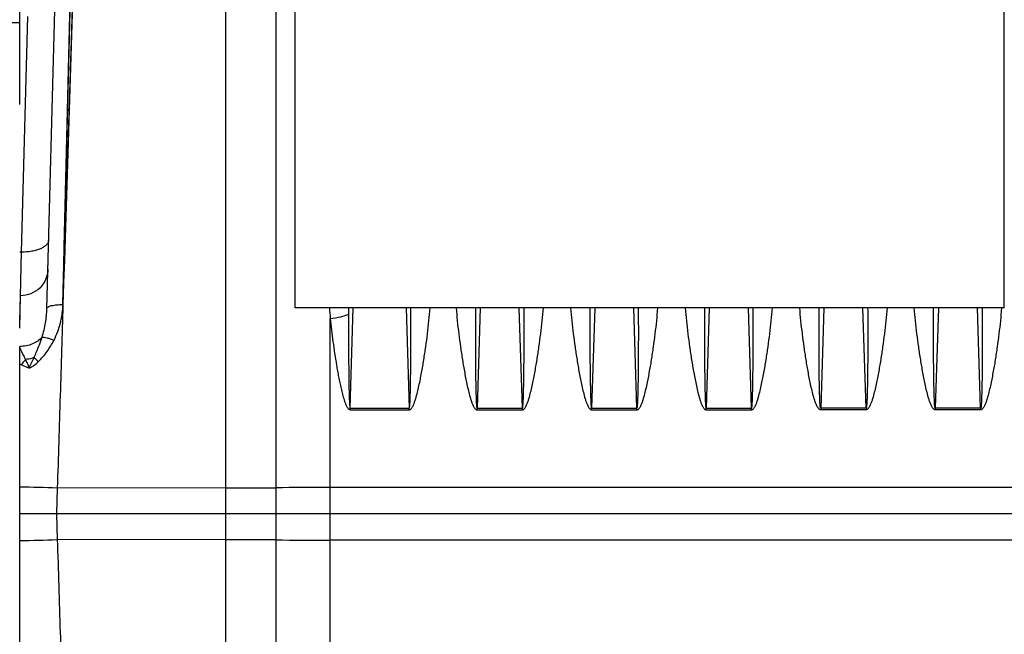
# Model space of a CAD drawing. Extents: x -1709 to 1181, y 8 to 1580.
# Tile 23 of 70: x -1014 to -834, y 789 to 902. Entities that reach past the tile are written whole.
import ezdxf

# ---------------------------------------------------------------- set-up
doc = ezdxf.new("R2010")
doc.units = 0
doc.header["$LTSCALE"] = 65.395
doc.layers.get('0').update_dxf_attribs({"linetype": 'CONTINUOUS'})

msp = doc.modelspace()

# ---------------------------------------------------------------- linework, layer by layer
at = {"color": 3, "linetype": 'CONTINUOUS'}
for p, q in [((-833.63, 848.91), (-833.63, 966.53)), ((-963.63, 848.91), (-963.63, 961.17)), ((-833.63, 848.91), (-963.63, 848.91))]:
    msp.add_line(p, q, dxfattribs=at)
at = {"color": 9, "linetype": 'CONTINUOUS'}
for p, q in [((-967.2, 948.15), (-967.2, 770.73)), ((-1006.2, 849.51), (-1004.19, 932.63)), ((-1003.62, 932.33), (-1006.2, 849.51)), ((-976.32, 806.41), (-976.32, 933.01)), ((-1013.82, 859.14), (-1012.63, 902.3)), ((-953.84, 848.91), (-953.84, 847.76)), ((-953.83, 848.91), (-953.84, 847.76)), ((-953.54, 830.5), (-952.97, 848.91)), ((-943.3, 848.91), (-942.73, 830.5)), ((-929.72, 848.91), (-930.29, 830.5)), ((-921.98, 830.5), (-922.55, 848.91)), ((-908.72, 848.91), (-909.29, 830.5)), ((-900.98, 830.5), (-901.55, 848.91)), ((-887.72, 848.91), (-888.29, 830.5)), ((-879.98, 830.5), (-880.55, 848.91)), ((-866.72, 848.91), (-867.29, 830.5)), ((-858.98, 830.5), (-859.55, 848.91)), ((-845.72, 848.91), (-846.29, 830.5)), ((-837.98, 830.5), (-838.55, 848.91)), ((-957.2, 765.26), (-957.2, 846.98)), ((-1007.24, 815.89), (-1007.4, 811.16)), ((-976.32, 815.91), (-1007.24, 815.89)), ((-738.13, 815.98), (-957.2, 815.98)), ((-1007.4, 811.16), (-1007.24, 806.43)), ((-976.32, 806.41), (-1007.24, 806.43)), ((-976.32, 774.51), (-976.32, 806.41)), ((-738.13, 806.34), (-957.2, 806.34))]:
    msp.add_line(p, q, dxfattribs=at)
at = {"color": 6, "linetype": 'CONTINUOUS'}
for p, q in [((-1014.13, 886.16), (-1014.13, 941.64)), ((-1009.15, 848.74), (-1006.8, 938.3)), ((-1014.13, 901.16), (-1019.05, 901.16)), ((-1014.13, 851.16), (-1013.96, 851.16)), ((-1014.13, 780.47), (-1014.13, 841.84)), ((-738.13, 811.16), (-1014.13, 811.16))]:
    msp.add_line(p, q, dxfattribs=at)
at = {"color": 2, "linetype": 'CONTINUOUS'}
for p, q in [((-1013.82, 859.14), (-1014.13, 859.14)), ((-1013.96, 851.14), (-1013.82, 859.14)), ((-1014.13, 845.2), (-1013.96, 851.14)), ((-1014.09, 846.49), (-1013.96, 851.14)), ((-1014.13, 845.2), (-1014.09, 846.49)), ((-953.54, 830.23), (-953.54, 830.5)), ((-953.54, 830.5), (-942.73, 830.5)), ((-942.73, 830.23), (-942.73, 830.5)), ((-930.29, 830.23), (-930.29, 830.5)), ((-930.29, 830.5), (-921.98, 830.5)), ((-921.98, 830.23), (-921.98, 830.5)), ((-909.29, 830.23), (-909.29, 830.5)), ((-909.29, 830.5), (-900.98, 830.5)), ((-900.98, 830.23), (-900.98, 830.5)), ((-888.29, 830.23), (-888.29, 830.5)), ((-888.29, 830.5), (-879.98, 830.5)), ((-879.98, 830.23), (-879.98, 830.5)), ((-867.29, 830.5), (-867.29, 830.23)), ((-858.98, 830.5), (-867.29, 830.5)), ((-858.98, 830.5), (-858.98, 830.23)), ((-837.98, 830.5), (-846.29, 830.5)), ((-846.29, 830.5), (-846.29, 830.23)), ((-837.98, 830.5), (-837.98, 830.23)), ((-953.54, 830.23), (-942.73, 830.23)), ((-930.29, 830.23), (-921.98, 830.23)), ((-909.29, 830.23), (-900.98, 830.23)), ((-888.29, 830.23), (-879.98, 830.23)), ((-858.98, 830.23), (-867.29, 830.23)), ((-837.98, 830.23), (-846.29, 830.23))]:
    msp.add_line(p, q, dxfattribs=at)
at = {"color": 9, "linetype": 'CONTINUOUS'}
for points in [[(-1006.2, 849.51), (-1006.11, 853.07), (-1006.03, 856.6), (-1005.95, 860.09), (-1004.19, 932.63)], [(-1003.62, 932.33), (-1003.68, 930.36), (-1005.82, 861.61)], [(-1005.82, 861.61), (-1005.94, 857.62), (-1006.07, 853.59), (-1006.2, 849.51)]]:
    msp.add_lwpolyline(points, dxfattribs=at)
for centre, radius, start, end in [((-837.04, 858.04), 120.67, 184.3393, 185.2596), ((-1009.05, 835.52), 5.61, 135.7119, 148.231), ((-1003.41, 856.53), 20.84, 239.0408, 240.0383), ((-1021.03, 415.51), 400.61, 88.0265, 89.0129), ((-977.11, 2212.31), 1396.41, 270.03239, 270.40668), ((-957.22, -597.81), 1413.79, 89.9994, 90.40446), ((-1021.03, 1206.81), 400.61, 270.9871, 271.9735), ((-977.11, -589.99), 1396.41, 89.59332, 89.96761), ((-957.22, 2220.13), 1413.79, 269.59561, 270.00066)]:
    msp.add_arc(centre, radius, start, end, dxfattribs=at)
for points, knots in [([(-1008.82, 861.34), (-1008.82, 861.18), (-1008.9, 860.86), (-1009.22, 860.42), (-1009.7, 860.04), (-1010.32, 859.71), (-1011.08, 859.45), (-1012.25, 859.19), (-1013.18, 859.13), (-1013.82, 859.14)], [0, 0, 0, 0, 0.078386, 0.166258, 0.269411, 0.389674, 0.526115, 0.676039, 1, 1, 1, 1]), ([(-1008.96, 856), (-1008.97, 855.36), (-1009.26, 854.08), (-1010.38, 852.46), (-1012.02, 851.39), (-1013.32, 851.14), (-1013.96, 851.14)], [0, 0, 0, 0, 0.249931, 0.499902, 0.74993, 1, 1, 1, 1]), ([(-1010.02, 843.56), (-1009.75, 844.4), (-1009.35, 846.12), (-1009.17, 847.88), (-1009.15, 848.74)], [0, 0, 0, 0, 0.505865, 1, 1, 1, 1]), ([(-1009.15, 848.74), (-1009.15, 848.8), (-1009.09, 848.93), (-1008.9, 849.08), (-1008.62, 849.21), (-1008.26, 849.33), (-1007.82, 849.42), (-1007.13, 849.5), (-1006.58, 849.52), (-1006.2, 849.51)], [0, 0, 0, 0, 0.054082, 0.125676, 0.221611, 0.342262, 0.48508, 0.6459, 1, 1, 1, 1]), ([(-1007.84, 843), (-1007.59, 843.5), (-1007.13, 844.54), (-1006.72, 845.88), (-1006.47, 846.97), (-1006.34, 847.8), (-1006.25, 848.62), (-1006.2, 849.18), (-1006.2, 849.45)], [0, 0, 0, 0, 0.252763, 0.503401, 0.628089, 0.752383, 0.876346, 1, 1, 1, 1]), ([(-1006.2, 849.45), (-1006.28, 846.7), (-1006.45, 841.17), (-1006.8, 829.98), (-1007.06, 821.54), (-1007.24, 815.89)], [0, 0, 0, 0, 0.245691, 0.494914, 1, 1, 1, 1]), ([(-1006.2, 849.45), (-1006.2, 849.46), (-1006.2, 849.48), (-1006.2, 849.5), (-1006.2, 849.51)], [0, 0, 0, 0, 0.499964, 1, 1, 1, 1]), ([(-942.73, 830.23), (-942.68, 830.23), (-942.57, 830.25), (-942.4, 830.37), (-942.23, 830.57), (-942.08, 830.83), (-941.9, 831.2), (-941.72, 831.67), (-941.47, 832.45), (-941.21, 833.43), (-940.93, 834.62), (-940.68, 835.81), (-940.46, 837), (-940.24, 838.2), (-939.98, 839.79), (-939.68, 841.77), (-939.36, 844.16), (-939.1, 846.53), (-938.95, 848.12), (-938.88, 848.91)], [0, 0, 0, 0, 0.007936, 0.015879, 0.031715, 0.047554, 0.063384, 0.095009, 0.126608, 0.189726, 0.25275, 0.315675, 0.378498, 0.441214, 0.503818, 0.628669, 0.753011, 0.876803, 1, 1, 1, 1]), ([(-942.73, 830.5), (-942.72, 830.5), (-942.7, 830.53), (-942.68, 830.57), (-942.67, 830.63), (-942.66, 830.7), (-942.64, 830.8), (-942.63, 830.92), (-942.62, 831.06), (-942.61, 831.2), (-942.59, 831.39), (-942.58, 831.63), (-942.56, 831.92), (-942.55, 832.31), (-942.53, 832.79), (-942.52, 833.36), (-942.5, 833.94), (-942.49, 834.52), (-942.47, 835.28), (-942.46, 836.24), (-942.45, 837.4), (-942.43, 838.55), (-942.42, 839.7), (-942.42, 840.85), (-942.41, 842.39), (-942.41, 844.31), (-942.41, 846.61), (-942.42, 848.14), (-942.43, 848.91)], [0, 0, 0, 0, 0.001881, 0.003839, 0.00775, 0.011661, 0.015573, 0.023395, 0.031218, 0.03904, 0.046862, 0.062506, 0.078149, 0.093792, 0.125075, 0.156356, 0.187635, 0.218912, 0.250186, 0.312727, 0.375259, 0.437781, 0.500292, 0.562794, 0.625285, 0.750235, 0.87514, 1, 1, 1, 1]), ([(-934.13, 848.91), (-934.06, 848.12), (-933.92, 846.53), (-933.65, 844.16), (-933.33, 841.77), (-933.03, 839.79), (-932.77, 838.2), (-932.56, 837), (-932.33, 835.81), (-932.08, 834.62), (-931.81, 833.43), (-931.54, 832.45), (-931.29, 831.67), (-931.11, 831.2), (-930.93, 830.83), (-930.78, 830.57), (-930.61, 830.37), (-930.44, 830.25), (-930.34, 830.23), (-930.29, 830.23)], [0, 0, 0, 0, 0.123198, 0.246989, 0.371332, 0.496183, 0.558787, 0.621503, 0.684326, 0.747251, 0.810275, 0.873394, 0.904993, 0.936618, 0.952447, 0.968287, 0.984122, 0.992065, 1, 1, 1, 1]), ([(-930.59, 848.91), (-930.59, 848.14), (-930.6, 846.61), (-930.6, 844.31), (-930.6, 842.39), (-930.59, 840.85), (-930.59, 839.7), (-930.58, 838.55), (-930.57, 837.4), (-930.55, 836.24), (-930.54, 835.28), (-930.52, 834.52), (-930.51, 833.94), (-930.5, 833.36), (-930.48, 832.79), (-930.46, 832.31), (-930.45, 831.92), (-930.43, 831.63), (-930.42, 831.39), (-930.41, 831.2), (-930.4, 831.06), (-930.38, 830.92), (-930.37, 830.8), (-930.36, 830.7), (-930.34, 830.63), (-930.33, 830.57), (-930.31, 830.53), (-930.3, 830.5), (-930.29, 830.5)], [0, 0, 0, 0, 0.12486, 0.249766, 0.374716, 0.437207, 0.499708, 0.56222, 0.624742, 0.687274, 0.749815, 0.78109, 0.812366, 0.843645, 0.874926, 0.90621, 0.921852, 0.937496, 0.953139, 0.960961, 0.968784, 0.976606, 0.984429, 0.98834, 0.992251, 0.996163, 0.99812, 1, 1, 1, 1]), ([(-921.98, 830.5), (-921.97, 830.5), (-921.95, 830.53), (-921.93, 830.57), (-921.92, 830.63), (-921.91, 830.7), (-921.89, 830.8), (-921.88, 830.92), (-921.87, 831.06), (-921.86, 831.2), (-921.84, 831.39), (-921.83, 831.63), (-921.81, 831.92), (-921.8, 832.31), (-921.78, 832.79), (-921.77, 833.36), (-921.75, 833.94), (-921.74, 834.52), (-921.72, 835.28), (-921.71, 836.24), (-921.7, 837.4), (-921.68, 838.55), (-921.67, 839.7), (-921.67, 840.85), (-921.66, 842.39), (-921.66, 844.31), (-921.66, 846.61), (-921.67, 848.14), (-921.68, 848.91)], [0, 0, 0, 0, 0.001881, 0.003839, 0.00775, 0.011661, 0.015573, 0.023395, 0.031218, 0.03904, 0.046862, 0.062506, 0.078149, 0.093792, 0.125075, 0.156356, 0.187635, 0.218912, 0.250186, 0.312727, 0.375259, 0.437781, 0.500292, 0.562794, 0.625285, 0.750235, 0.87514, 1, 1, 1, 1]), ([(-921.98, 830.23), (-921.93, 830.23), (-921.82, 830.25), (-921.65, 830.37), (-921.48, 830.57), (-921.33, 830.83), (-921.15, 831.2), (-920.97, 831.67), (-920.72, 832.45), (-920.46, 833.43), (-920.18, 834.62), (-919.93, 835.81), (-919.71, 837), (-919.49, 838.2), (-919.23, 839.79), (-918.93, 841.77), (-918.61, 844.16), (-918.35, 846.53), (-918.2, 848.12), (-918.13, 848.91)], [0, 0, 0, 0, 0.007936, 0.015879, 0.031715, 0.047554, 0.063384, 0.095009, 0.126608, 0.189726, 0.25275, 0.315675, 0.378498, 0.441214, 0.503818, 0.628669, 0.753011, 0.876803, 1, 1, 1, 1]), ([(-913.13, 848.91), (-913.06, 848.12), (-912.92, 846.53), (-912.65, 844.16), (-912.33, 841.77), (-912.03, 839.79), (-911.77, 838.2), (-911.56, 837), (-911.33, 835.81), (-911.08, 834.62), (-910.81, 833.43), (-910.54, 832.45), (-910.29, 831.67), (-910.11, 831.2), (-909.93, 830.83), (-909.78, 830.57), (-909.61, 830.37), (-909.44, 830.25), (-909.34, 830.23), (-909.29, 830.23)], [0, 0, 0, 0, 0.123198, 0.24699, 0.371334, 0.496186, 0.55879, 0.621506, 0.68433, 0.747255, 0.81028, 0.873399, 0.904998, 0.936623, 0.952452, 0.968292, 0.984125, 0.992065, 1, 1, 1, 1]), ([(-909.59, 848.91), (-909.59, 848.14), (-909.6, 846.61), (-909.6, 844.31), (-909.6, 842.39), (-909.59, 840.85), (-909.59, 839.7), (-909.58, 838.55), (-909.57, 837.4), (-909.55, 836.24), (-909.54, 835.28), (-909.52, 834.52), (-909.51, 833.94), (-909.5, 833.36), (-909.48, 832.79), (-909.46, 832.31), (-909.45, 831.92), (-909.43, 831.63), (-909.42, 831.39), (-909.41, 831.2), (-909.4, 831.06), (-909.38, 830.92), (-909.37, 830.8), (-909.36, 830.7), (-909.34, 830.63), (-909.33, 830.57), (-909.31, 830.53), (-909.3, 830.5), (-909.29, 830.5)], [0, 0, 0, 0, 0.12486, 0.249766, 0.374717, 0.437208, 0.49971, 0.562222, 0.624744, 0.687276, 0.749817, 0.781091, 0.812368, 0.843647, 0.874928, 0.906212, 0.921855, 0.937498, 0.953142, 0.960964, 0.968786, 0.976608, 0.984431, 0.988342, 0.992254, 0.996165, 0.998121, 1, 1, 1, 1]), ([(-900.98, 830.23), (-900.93, 830.23), (-900.82, 830.25), (-900.65, 830.37), (-900.48, 830.57), (-900.33, 830.83), (-900.15, 831.2), (-899.97, 831.67), (-899.72, 832.45), (-899.46, 833.43), (-899.18, 834.62), (-898.93, 835.81), (-898.71, 837), (-898.49, 838.2), (-898.23, 839.79), (-897.93, 841.77), (-897.61, 844.16), (-897.35, 846.53), (-897.2, 848.12), (-897.13, 848.91)], [0, 0, 0, 0, 0.007935, 0.015876, 0.031709, 0.047548, 0.063378, 0.095003, 0.126602, 0.189721, 0.252745, 0.315671, 0.378494, 0.44121, 0.503815, 0.628666, 0.75301, 0.876802, 1, 1, 1, 1]), ([(-900.98, 830.5), (-900.97, 830.5), (-900.95, 830.53), (-900.93, 830.57), (-900.92, 830.63), (-900.91, 830.7), (-900.89, 830.8), (-900.88, 830.92), (-900.87, 831.06), (-900.86, 831.2), (-900.84, 831.39), (-900.83, 831.63), (-900.81, 831.92), (-900.8, 832.31), (-900.78, 832.79), (-900.77, 833.36), (-900.75, 833.94), (-900.74, 834.52), (-900.72, 835.28), (-900.71, 836.24), (-900.7, 837.4), (-900.68, 838.55), (-900.67, 839.7), (-900.67, 840.85), (-900.66, 842.39), (-900.66, 844.31), (-900.66, 846.61), (-900.67, 848.14), (-900.68, 848.91)], [0, 0, 0, 0, 0.001879, 0.003835, 0.007746, 0.011657, 0.015569, 0.023391, 0.031214, 0.039036, 0.046858, 0.062502, 0.078145, 0.093788, 0.125072, 0.156353, 0.187632, 0.218908, 0.250183, 0.312724, 0.375256, 0.437778, 0.50029, 0.562792, 0.625283, 0.750234, 0.87514, 1, 1, 1, 1]), ([(-892.13, 848.91), (-892.06, 848.12), (-891.92, 846.53), (-891.65, 844.16), (-891.33, 841.77), (-891.03, 839.79), (-890.77, 838.2), (-890.56, 837), (-890.33, 835.81), (-890.08, 834.62), (-889.81, 833.43), (-889.54, 832.45), (-889.29, 831.67), (-889.11, 831.2), (-888.93, 830.83), (-888.78, 830.57), (-888.61, 830.37), (-888.44, 830.25), (-888.34, 830.23), (-888.29, 830.23)], [0, 0, 0, 0, 0.123198, 0.246989, 0.371332, 0.496183, 0.558787, 0.621503, 0.684326, 0.747251, 0.810275, 0.873394, 0.904993, 0.936618, 0.952447, 0.968287, 0.984122, 0.992065, 1, 1, 1, 1]), ([(-888.59, 848.91), (-888.59, 848.14), (-888.6, 846.61), (-888.6, 844.31), (-888.6, 842.39), (-888.59, 840.85), (-888.59, 839.7), (-888.58, 838.55), (-888.57, 837.4), (-888.55, 836.24), (-888.54, 835.28), (-888.52, 834.52), (-888.51, 833.94), (-888.5, 833.36), (-888.48, 832.79), (-888.46, 832.31), (-888.45, 831.92), (-888.43, 831.63), (-888.42, 831.39), (-888.41, 831.2), (-888.4, 831.06), (-888.38, 830.92), (-888.37, 830.8), (-888.36, 830.7), (-888.34, 830.63), (-888.33, 830.57), (-888.31, 830.53), (-888.3, 830.5), (-888.29, 830.5)], [0, 0, 0, 0, 0.12486, 0.249766, 0.374716, 0.437207, 0.499708, 0.56222, 0.624742, 0.687274, 0.749815, 0.78109, 0.812366, 0.843645, 0.874926, 0.90621, 0.921852, 0.937496, 0.953139, 0.960961, 0.968784, 0.976606, 0.984429, 0.98834, 0.992251, 0.996163, 0.99812, 1, 1, 1, 1]), ([(-879.98, 830.5), (-879.97, 830.5), (-879.95, 830.53), (-879.93, 830.57), (-879.92, 830.63), (-879.91, 830.7), (-879.89, 830.8), (-879.88, 830.92), (-879.87, 831.06), (-879.86, 831.2), (-879.84, 831.39), (-879.83, 831.63), (-879.81, 831.92), (-879.8, 832.31), (-879.78, 832.79), (-879.77, 833.36), (-879.75, 833.94), (-879.74, 834.52), (-879.72, 835.28), (-879.71, 836.24), (-879.7, 837.4), (-879.68, 838.55), (-879.67, 839.7), (-879.67, 840.85), (-879.66, 842.39), (-879.66, 844.31), (-879.66, 846.61), (-879.67, 848.14), (-879.68, 848.91)], [0, 0, 0, 0, 0.001881, 0.003839, 0.00775, 0.011661, 0.015573, 0.023395, 0.031218, 0.03904, 0.046862, 0.062506, 0.078149, 0.093792, 0.125075, 0.156356, 0.187635, 0.218912, 0.250186, 0.312727, 0.375259, 0.437781, 0.500292, 0.562794, 0.625285, 0.750235, 0.87514, 1, 1, 1, 1]), ([(-879.98, 830.23), (-879.93, 830.23), (-879.82, 830.25), (-879.65, 830.37), (-879.48, 830.57), (-879.33, 830.83), (-879.15, 831.2), (-878.97, 831.67), (-878.72, 832.45), (-878.46, 833.43), (-878.18, 834.62), (-877.93, 835.81), (-877.71, 837), (-877.49, 838.2), (-877.23, 839.79), (-876.93, 841.77), (-876.61, 844.16), (-876.35, 846.53), (-876.2, 848.12), (-876.13, 848.91)], [0, 0, 0, 0, 0.007936, 0.015879, 0.031715, 0.047554, 0.063384, 0.095009, 0.126608, 0.189726, 0.25275, 0.315675, 0.378498, 0.441214, 0.503818, 0.628669, 0.753011, 0.876803, 1, 1, 1, 1]), ([(-867.29, 830.23), (-867.34, 830.23), (-867.44, 830.25), (-867.61, 830.37), (-867.78, 830.57), (-867.93, 830.83), (-868.11, 831.2), (-868.29, 831.67), (-868.54, 832.45), (-868.81, 833.43), (-869.08, 834.62), (-869.33, 835.81), (-869.56, 837), (-869.77, 838.2), (-870.03, 839.79), (-870.33, 841.77), (-870.65, 844.16), (-870.92, 846.53), (-871.06, 848.12), (-871.13, 848.91)], [0, 0, 0, 0, 0.007935, 0.015878, 0.031713, 0.047553, 0.063382, 0.095007, 0.126607, 0.189725, 0.252749, 0.315675, 0.378497, 0.441213, 0.503818, 0.628669, 0.753011, 0.876803, 1, 1, 1, 1]), ([(-867.29, 830.5), (-867.3, 830.5), (-867.31, 830.53), (-867.33, 830.57), (-867.34, 830.63), (-867.36, 830.7), (-867.37, 830.8), (-867.38, 830.92), (-867.4, 831.06), (-867.41, 831.2), (-867.42, 831.39), (-867.43, 831.63), (-867.45, 831.92), (-867.46, 832.31), (-867.48, 832.79), (-867.5, 833.36), (-867.51, 833.94), (-867.52, 834.52), (-867.54, 835.28), (-867.55, 836.24), (-867.57, 837.4), (-867.58, 838.55), (-867.59, 839.7), (-867.59, 840.85), (-867.6, 842.39), (-867.6, 844.31), (-867.6, 846.61), (-867.59, 848.14), (-867.59, 848.91)], [0, 0, 0, 0, 0.001881, 0.003838, 0.00775, 0.011661, 0.015572, 0.023395, 0.031217, 0.03904, 0.046862, 0.062505, 0.078149, 0.093791, 0.125075, 0.156356, 0.187635, 0.218911, 0.250185, 0.312727, 0.375258, 0.43778, 0.500292, 0.562794, 0.625285, 0.750235, 0.87514, 1, 1, 1, 1]), ([(-858.68, 848.91), (-858.67, 848.14), (-858.66, 846.61), (-858.66, 844.31), (-858.66, 842.39), (-858.67, 840.85), (-858.67, 839.7), (-858.68, 838.55), (-858.7, 837.4), (-858.71, 836.24), (-858.72, 835.28), (-858.74, 834.52), (-858.75, 833.94), (-858.77, 833.36), (-858.78, 832.79), (-858.8, 832.31), (-858.81, 831.92), (-858.83, 831.63), (-858.84, 831.39), (-858.86, 831.2), (-858.87, 831.06), (-858.88, 830.92), (-858.89, 830.8), (-858.91, 830.7), (-858.92, 830.63), (-858.93, 830.57), (-858.95, 830.53), (-858.97, 830.5), (-858.98, 830.5)], [0, 0, 0, 0, 0.12486, 0.249766, 0.374716, 0.437208, 0.499709, 0.562221, 0.624743, 0.687275, 0.749817, 0.781091, 0.812368, 0.843647, 0.874928, 0.906211, 0.921854, 0.937497, 0.953141, 0.960963, 0.968785, 0.976608, 0.98443, 0.988342, 0.992253, 0.996164, 0.99812, 1, 1, 1, 1]), ([(-855.13, 848.91), (-855.2, 848.12), (-855.35, 846.53), (-855.61, 844.16), (-855.93, 841.77), (-856.23, 839.79), (-856.49, 838.2), (-856.71, 837), (-856.93, 835.81), (-857.18, 834.62), (-857.46, 833.43), (-857.72, 832.45), (-857.97, 831.67), (-858.15, 831.2), (-858.33, 830.83), (-858.48, 830.57), (-858.65, 830.37), (-858.82, 830.25), (-858.93, 830.23), (-858.98, 830.23)], [0, 0, 0, 0, 0.123198, 0.24699, 0.371334, 0.496186, 0.558791, 0.621507, 0.68433, 0.747256, 0.810281, 0.8734, 0.904999, 0.936624, 0.952453, 0.968292, 0.984125, 0.992065, 1, 1, 1, 1]), ([(-846.29, 830.23), (-846.34, 830.23), (-846.44, 830.25), (-846.61, 830.37), (-846.78, 830.57), (-846.93, 830.83), (-847.11, 831.2), (-847.29, 831.67), (-847.54, 832.45), (-847.81, 833.43), (-848.08, 834.62), (-848.33, 835.81), (-848.56, 837), (-848.77, 838.2), (-849.03, 839.79), (-849.33, 841.77), (-849.65, 844.16), (-849.92, 846.53), (-850.06, 848.12), (-850.13, 848.91)], [0, 0, 0, 0, 0.007935, 0.015878, 0.031713, 0.047553, 0.063382, 0.095007, 0.126607, 0.189725, 0.252749, 0.315675, 0.378497, 0.441213, 0.503818, 0.628669, 0.753011, 0.876803, 1, 1, 1, 1]), ([(-846.29, 830.5), (-846.3, 830.5), (-846.31, 830.53), (-846.33, 830.57), (-846.34, 830.63), (-846.36, 830.7), (-846.37, 830.8), (-846.38, 830.92), (-846.4, 831.06), (-846.41, 831.2), (-846.42, 831.39), (-846.43, 831.63), (-846.45, 831.92), (-846.46, 832.31), (-846.48, 832.79), (-846.5, 833.36), (-846.51, 833.94), (-846.52, 834.52), (-846.54, 835.28), (-846.55, 836.24), (-846.57, 837.4), (-846.58, 838.55), (-846.59, 839.7), (-846.59, 840.85), (-846.6, 842.39), (-846.6, 844.31), (-846.6, 846.61), (-846.59, 848.14), (-846.59, 848.91)], [0, 0, 0, 0, 0.001881, 0.003838, 0.00775, 0.011661, 0.015572, 0.023395, 0.031217, 0.03904, 0.046862, 0.062505, 0.078149, 0.093791, 0.125075, 0.156356, 0.187635, 0.218911, 0.250185, 0.312727, 0.375258, 0.43778, 0.500292, 0.562794, 0.625285, 0.750235, 0.87514, 1, 1, 1, 1]), ([(-837.68, 848.91), (-837.67, 848.14), (-837.66, 846.61), (-837.66, 844.31), (-837.66, 842.39), (-837.67, 840.85), (-837.67, 839.7), (-837.68, 838.55), (-837.7, 837.4), (-837.71, 836.24), (-837.72, 835.28), (-837.74, 834.52), (-837.75, 833.94), (-837.77, 833.36), (-837.78, 832.79), (-837.8, 832.31), (-837.81, 831.92), (-837.83, 831.63), (-837.84, 831.39), (-837.86, 831.2), (-837.87, 831.06), (-837.88, 830.92), (-837.89, 830.8), (-837.91, 830.7), (-837.92, 830.63), (-837.93, 830.57), (-837.95, 830.53), (-837.97, 830.5), (-837.98, 830.5)], [0, 0, 0, 0, 0.12486, 0.249766, 0.374716, 0.437208, 0.499709, 0.562221, 0.624743, 0.687275, 0.749817, 0.781091, 0.812368, 0.843647, 0.874928, 0.906211, 0.921854, 0.937497, 0.953141, 0.960963, 0.968785, 0.976608, 0.98443, 0.988342, 0.992253, 0.996164, 0.99812, 1, 1, 1, 1]), ([(-834.13, 848.91), (-834.2, 848.12), (-834.35, 846.53), (-834.61, 844.16), (-834.93, 841.77), (-835.23, 839.79), (-835.49, 838.2), (-835.71, 837), (-835.93, 835.81), (-836.18, 834.62), (-836.46, 833.43), (-836.72, 832.45), (-836.97, 831.67), (-837.15, 831.2), (-837.33, 830.83), (-837.48, 830.57), (-837.65, 830.37), (-837.82, 830.25), (-837.93, 830.23), (-837.98, 830.23)], [0, 0, 0, 0, 0.123198, 0.24699, 0.371334, 0.496186, 0.558791, 0.621507, 0.68433, 0.747256, 0.810281, 0.8734, 0.904999, 0.936624, 0.952453, 0.968292, 0.984125, 0.992065, 1, 1, 1, 1]), ([(-957.2, 846.98), (-956.56, 847.04), (-955.64, 847.17), (-954.52, 847.48), (-954.05, 847.66), (-953.84, 847.76)], [0, 0, 0, 0, 0.560067, 0.801929, 1, 1, 1, 1]), ([(-957.2, 846.98), (-957.13, 846.27), (-956.98, 844.84), (-956.71, 842.7), (-956.4, 840.56), (-956.12, 838.77), (-955.87, 837.34), (-955.67, 836.27), (-955.45, 835.2), (-955.22, 834.13), (-954.96, 833.07), (-954.72, 832.19), (-954.48, 831.5), (-954.31, 831.07), (-954.14, 830.75), (-953.99, 830.52), (-953.81, 830.31), (-953.63, 830.23), (-953.54, 830.23)], [0, 0, 0, 0, 0.12347, 0.247445, 0.371892, 0.496775, 0.559371, 0.622064, 0.68485, 0.747727, 0.810691, 0.87374, 0.905301, 0.936887, 0.952697, 0.968518, 0.984334, 1, 1, 1, 1]), ([(-953.84, 847.76), (-953.85, 847.04), (-953.85, 845.6), (-953.85, 843.45), (-953.85, 841.65), (-953.84, 840.21), (-953.83, 839.13), (-953.82, 838.05), (-953.81, 836.97), (-953.8, 835.88), (-953.78, 834.98), (-953.77, 834.26), (-953.76, 833.72), (-953.74, 833.18), (-953.73, 832.64), (-953.71, 832.19), (-953.69, 831.83), (-953.68, 831.56), (-953.67, 831.34), (-953.65, 831.16), (-953.64, 831.02), (-953.63, 830.89), (-953.62, 830.78), (-953.6, 830.69), (-953.59, 830.62), (-953.58, 830.57), (-953.56, 830.53), (-953.55, 830.5), (-953.54, 830.5)], [0, 0, 0, 0, 0.12487, 0.249783, 0.374736, 0.437228, 0.499729, 0.56224, 0.62476, 0.68729, 0.749828, 0.7811, 0.812375, 0.843652, 0.874931, 0.906212, 0.921853, 0.937495, 0.953138, 0.960959, 0.968781, 0.976602, 0.984424, 0.988336, 0.992246, 0.996157, 0.998115, 1, 1, 1, 1]), ([(-1010.02, 843.56), (-1010.49, 843.01), (-1011.81, 842.13), (-1013.34, 841.85), (-1014.13, 841.84)], [0, 0, 0, 0, 0.476051, 1, 1, 1, 1]), ([(-1011.5, 839.79), (-1011.36, 840.1), (-1010.81, 841.34), (-1010.33, 842.6), (-1010.02, 843.56)], [0, 0, 0, 0, 0.256187, 1, 1, 1, 1]), ([(-1010.68, 839.08), (-1010.11, 839.65), (-1009.06, 840.89), (-1008.21, 842.28), (-1007.84, 843)], [0, 0, 0, 0, 0.501607, 1, 1, 1, 1]), ([(-1010.02, 843.56), (-1009.9, 843.57), (-1009.6, 843.53), (-1009.1, 843.42), (-1008.5, 843.24), (-1008.07, 843.08), (-1007.84, 843)], [0, 0, 0, 0, 0.164015, 0.394548, 0.67897, 1, 1, 1, 1]), ([(-1013.06, 839.44), (-1013.15, 839.64), (-1013.5, 840.38), (-1013.86, 841.11), (-1014.13, 841.65)], [0, 0, 0, 0, 0.266387, 1, 1, 1, 1]), ([(-1011.5, 839.79), (-1011.44, 839.73), (-1011.17, 839.5), (-1010.9, 839.26), (-1010.68, 839.08)], [0, 0, 0, 0, 0.2215, 1, 1, 1, 1]), ([(-1012.38, 837.86), (-1012.51, 837.9), (-1013, 838.07), (-1013.48, 838.28), (-1013.82, 838.48)], [0, 0, 0, 0, 0.255676, 1, 1, 1, 1]), ([(-1012.38, 837.86), (-1012.22, 837.93), (-1011.92, 838.09), (-1011.34, 838.48), (-1010.94, 838.83), (-1010.68, 839.08)], [0, 0, 0, 0, 0.245019, 0.494447, 1, 1, 1, 1]), ([(-1007.24, 806.43), (-1007.06, 800.78), (-1006.8, 792.34), (-1006.45, 781.15), (-1006.28, 775.62), (-1006.2, 772.87)], [0, 0, 0, 0, 0.505086, 0.754309, 1, 1, 1, 1])]:
    msp.add_open_spline(points, degree=3, knots=knots, dxfattribs=at)
at = {"color": 2, "linetype": 'CONTINUOUS'}
for points, knots in [([(-1011.5, 839.79), (-1011.62, 839.75), (-1012.13, 839.59), (-1012.66, 839.49), (-1013.06, 839.44)], [0, 0, 0, 0, 0.239086, 1, 1, 1, 1]), ([(-1012.38, 837.86), (-1012.46, 838.15), (-1012.66, 838.69), (-1012.93, 839.2), (-1013.06, 839.44)], [0, 0, 0, 0, 0.518971, 1, 1, 1, 1]), ([(-1012.38, 837.86), (-1012.27, 838.2), (-1011.97, 838.84), (-1011.65, 839.47), (-1011.5, 839.79)], [0, 0, 0, 0, 0.502485, 1, 1, 1, 1])]:
    msp.add_open_spline(points, degree=3, knots=knots, dxfattribs=at)

doc.saveas('drawing.dxf')
